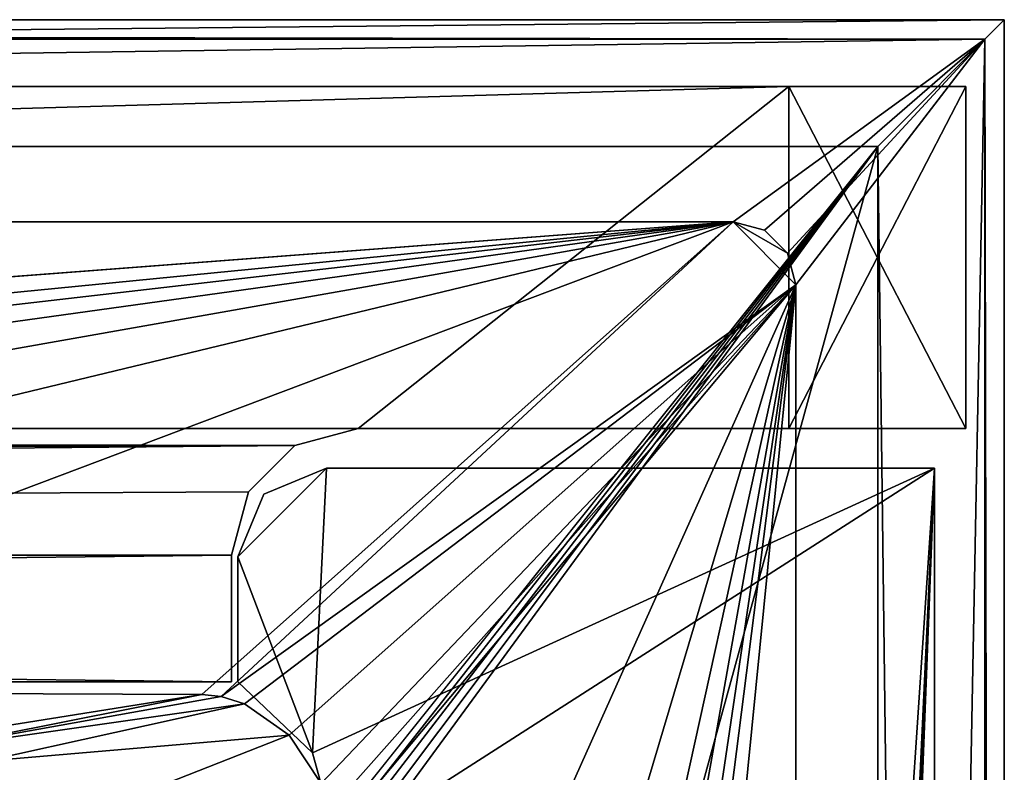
# Model space of a CAD drawing. Header units: metres. Extents: x -1004 to 0, y -808 to 0.
# Tile 135 of 135: x -78 to 0, y -59 to 0. Entities that reach past the tile are written whole.
import ezdxf

# ---------------------------------------------------------------- set-up
doc = ezdxf.new("R2010")
doc.units = ezdxf.units.M

msp = doc.modelspace()

# ---------------------------------------------------------------- linework, layer by layer
at = {"layer": 'top'}
for points in [[(-17.027203, -5.267202, 163.059998), (-987.0271, -5.267202, 163.059998), (-17.027203, -5.267202, 176.059509)], [(-987.0271, -5.267202, 163.059998), (-987.0271, -5.267202, 176.059265), (-17.027203, -5.267202, 176.059509)], [(-17.027203, -5.267202, 176.059509), (-987.0271, -5.267202, 176.059265), (-987.0271, -5.267202, 2050.060059)], [(-987.0271, -5.267202, 2063.060059), (-17.027203, -5.267202, 2063.060059), (-987.0271, -5.267202, 2050.060059)], [(-17.027203, -5.267202, 2063.060059), (-17.027203, -5.267202, 2050.060059), (-987.0271, -5.267202, 2050.060059)], [(-987.0271, -5.267202, 2050.060059), (-17.027203, -5.267202, 2050.060059), (-17.027203, -5.267202, 176.059509)], [(-953.0271, -32.2672, 2063.060059), (-17.027203, -5.267202, 2063.060059), (-987.0271, -5.267202, 2063.060059)], [(-987.0271, -5.267202, 163.059998), (-17.027203, -5.267202, 163.059998), (-953.0271, -32.2672, 163.059998)], [(-953.0271, -32.2672, 2063.060059), (-51.027081, -32.2672, 2063.060059), (-17.027203, -5.267202, 2063.060059)], [(-953.0271, -32.2672, 163.059998), (-17.027203, -5.267202, 163.059998), (-51.027081, -32.2672, 163.059998)], [(-51.027081, -32.2672, 2063.060059), (-17.027203, -32.2672, 2063.060059), (-17.027203, -5.267202, 2063.060059)], [(-17.027203, -5.267202, 163.059998), (-17.027203, -32.2672, 163.059998), (-51.027081, -32.2672, 163.059998)], [(-17.027203, -5.267202, 163.059998), (-17.027203, -5.267202, 176.059509), (-17.027203, -32.2672, 163.059998)], [(-17.027203, -5.267202, 176.059509), (-17.027203, -32.2672, 176.059509), (-17.027203, -32.2672, 163.059998)], [(-17.027203, -5.267202, 176.059509), (-3.027202, -5.267202, 176.059509), (-17.027203, -32.2672, 176.059509)], [(-3.027202, -5.267202, 176.059509), (-3.027202, -32.2672, 176.059509), (-17.027203, -32.2672, 176.059509)], [(-17.027203, -5.267202, 2050.060059), (-3.027202, -5.267202, 2050.060059), (-17.027203, -5.267202, 176.059509)], [(-17.027203, -5.267202, 176.059509), (-3.027202, -5.267202, 2050.060059), (-3.027202, -5.267202, 176.059509)], [(-17.027203, -32.2672, 2050.060059), (-17.027203, -5.267202, 2050.060059), (-17.027203, -32.2672, 2063.060059)], [(-17.027203, -5.267202, 2050.060059), (-17.027203, -5.267202, 2063.060059), (-17.027203, -32.2672, 2063.060059)], [(-3.027202, -5.267202, 2050.060059), (-17.027203, -5.267202, 2050.060059), (-3.027202, -32.2672, 2050.060059)], [(-17.027203, -5.267202, 2050.060059), (-17.027203, -32.2672, 2050.060059), (-3.027202, -32.2672, 2050.060059)], [(-3.027202, -5.267202, 176.059509), (-3.027202, -5.267202, 2050.060059), (-3.027202, -32.2672, 176.059509)], [(-3.027202, -5.267202, 2050.060059), (-3.027202, -32.2672, 2050.060059), (-3.027202, -32.2672, 176.059509)], [(-948.0271, -33.606949, 2063.060059), (-56.027115, -33.606968, 2063.060059), (-953.0271, -32.2672, 2063.060059)], [(-56.027115, -33.606968, 2063.060059), (-51.027081, -32.2672, 2063.060059), (-953.0271, -32.2672, 2063.060059)], [(-51.027081, -32.2672, 163.059998), (-56.027115, -33.606968, 163.059998), (-953.0271, -32.2672, 163.059998)], [(-56.027115, -33.606968, 163.059998), (-948.0271, -33.606949, 163.059998), (-953.0271, -32.2672, 163.059998)], [(-56.027115, -33.606968, 163.059998), (-51.027081, -32.2672, 163.059998), (-56.027115, -33.606968, 2063.060059)], [(-51.027081, -32.2672, 163.059998), (-51.027081, -32.2672, 2063.060059), (-56.027115, -33.606968, 2063.060059)], [(-17.027203, -32.2672, 2063.060059), (-51.027081, -32.2672, 2063.060059), (-17.027203, -32.2672, 2050.060059)], [(-51.027081, -32.2672, 2063.060059), (-17.027203, -32.2672, 176.059509), (-17.027203, -32.2672, 2050.060059)], [(-51.027081, -32.2672, 2063.060059), (-51.027081, -32.2672, 163.059998), (-17.027203, -32.2672, 176.059509)], [(-51.027081, -32.2672, 163.059998), (-17.027203, -32.2672, 163.059998), (-17.027203, -32.2672, 176.059509)], [(-17.027203, -32.2672, 2050.060059), (-17.027203, -32.2672, 176.059509), (-3.027202, -32.2672, 176.059509)], [(-3.027202, -32.2672, 176.059509), (-3.027202, -32.2672, 2050.060059), (-17.027203, -32.2672, 2050.060059)], [(-948.0271, -33.606949, 2063.060059), (-944.366821, -37.2672, 2063.060059), (-56.027115, -33.606968, 2063.060059)], [(-56.027115, -33.606968, 163.059998), (-944.366821, -37.2672, 163.059998), (-948.0271, -33.606949, 163.059998)], [(-944.366821, -37.2672, 2063.060059), (-943.0271, -42.2672, 2063.060059), (-56.027115, -33.606968, 2063.060059)], [(-943.0271, -42.2672, 163.059998), (-944.366821, -37.2672, 163.059998), (-56.027115, -33.606968, 163.059998)], [(-56.027115, -33.606968, 2063.060059), (-943.0271, -42.2672, 2063.060059), (-59.687374, -37.267273, 2063.060059)], [(-59.687374, -37.267273, 163.059998), (-943.0271, -42.2672, 163.059998), (-56.027115, -33.606968, 163.059998)], [(-59.687374, -37.267273, 163.059998), (-56.027115, -33.606968, 163.059998), (-59.687374, -37.267273, 2063.060059)], [(-56.027115, -33.606968, 163.059998), (-56.027115, -33.606968, 2063.060059), (-59.687374, -37.267273, 2063.060059)], [(-943.0271, -42.2672, 2063.060059), (-61.027081, -42.267323, 2063.060059), (-59.687374, -37.267273, 2063.060059)], [(-59.687374, -37.267273, 163.059998), (-61.027081, -42.267323, 163.059998), (-943.0271, -42.2672, 163.059998)], [(-61.027081, -42.267323, 163.059998), (-59.687374, -37.267273, 163.059998), (-61.027081, -42.267323, 2063.060059)], [(-59.687374, -37.267273, 163.059998), (-59.687374, -37.267273, 2063.060059), (-61.027081, -42.267323, 2063.060059)], [(-943.0271, -42.2672, 2063.060059), (-943.0271, -52.26717, 2063.060059), (-61.027081, -42.267323, 2063.060059)], [(-61.027081, -42.267323, 163.059998), (-61.026958, -52.26717, 163.059998), (-943.0271, -42.2672, 163.059998)], [(-943.0271, -42.2672, 163.059998), (-61.026958, -52.26717, 163.059998), (-943.0271, -52.26717, 163.059998)], [(-943.0271, -52.26717, 2063.060059), (-61.026958, -52.26717, 2063.060059), (-61.027081, -42.267323, 2063.060059)], [(-61.026958, -52.26717, 163.059998), (-61.027081, -42.267323, 163.059998), (-61.026958, -52.26717, 2063.060059)], [(-61.027081, -42.267323, 163.059998), (-61.027081, -42.267323, 2063.060059), (-61.026958, -52.26717, 2063.060059)], [(-943.0271, -52.26717, 2063.060059), (-428.863464, -52.26717, 2035.059937), (-61.026958, -52.26717, 2063.060059)], [(-61.026958, -52.26717, 163.059998), (-407.772705, -52.26717, 179.05925), (-943.0271, -52.26717, 163.059998)], [(-428.863464, -52.26717, 2035.059937), (-376.130707, -52.26717, 2033.806885), (-61.026958, -52.26717, 2063.060059)], [(-387.05249, -52.26717, 179.74173), (-407.772705, -52.26717, 179.05925), (-61.026958, -52.26717, 163.059998)], [(-366.171051, -52.26717, 181.828079), (-387.05249, -52.26717, 179.74173), (-61.026958, -52.26717, 163.059998)], [(-61.026958, -52.26717, 2063.060059), (-376.130707, -52.26717, 2033.806885), (-323.517303, -52.26717, 2030.046021)], [(-345.062103, -52.26717, 185.403137), (-366.171051, -52.26717, 181.828079), (-61.026958, -52.26717, 163.059998)], [(-61.026958, -52.26717, 163.059998), (-323.424683, -52.26717, 190.665115), (-345.062103, -52.26717, 185.403137)], [(-61.026958, -52.26717, 2063.060059), (-323.517303, -52.26717, 2030.046021), (-155.788605, -52.26717, 2035.012573)], [(-301.283936, -52.26717, 197.828186), (-323.424683, -52.26717, 190.665115), (-61.026958, -52.26717, 163.059998)], [(-278.817078, -52.26717, 207.085617), (-301.283936, -52.26717, 197.828186), (-61.026958, -52.26717, 163.059998)], [(-61.026958, -52.26717, 163.059998), (-183.543732, -52.26717, 219.960983), (-278.817078, -52.26717, 207.085617)], [(-158.042908, -52.26717, 215.626266), (-183.543732, -52.26717, 219.960983), (-61.026958, -52.26717, 163.059998)], [(-146.463577, -52.26717, 214.199509), (-158.042908, -52.26717, 215.626266), (-61.026958, -52.26717, 163.059998)], [(-155.788605, -52.26717, 2035.012573), (-122.949295, -52.26717, 2041.881958), (-61.026958, -52.26717, 2063.060059)], [(-61.026958, -52.26717, 163.059998), (-131.927307, -52.26717, 212.860947), (-146.463577, -52.26717, 214.199509)], [(-105.380066, -52.26717, 211.601089), (-131.927307, -52.26717, 212.860947), (-61.026958, -52.26717, 163.059998)], [(-122.949295, -52.26717, 2041.881958), (-89.060616, -52.26717, 2045.058105), (-61.026958, -52.26717, 2063.060059)], [(-78.090347, -52.2673, 211.625961), (-105.380066, -52.26717, 211.601089), (-61.026958, -52.26717, 163.059998)], [(-61.026958, -52.26717, 2063.060059), (-89.060616, -52.26717, 2045.058105), (-90.103485, -52.26717, 1961.714844)], [(-90.103485, -52.26717, 1961.714844), (-86.388184, -52.26717, 1878.44812), (-61.026958, -52.26717, 2063.060059)], [(-86.388184, -52.26717, 1878.44812), (-80.135689, -52.26717, 1795.32666), (-61.026958, -52.26717, 2063.060059)], [(-61.026958, -52.26717, 2063.060059), (-80.135689, -52.26717, 1795.32666), (-78.027222, -52.26717, 1712.00293)], [(-61.026958, -52.26717, 163.059998), (-78.033905, -52.26717, 211.61731), (-78.090347, -52.2673, 211.625961)], [(-78.027542, -52.26717, 317.034698), (-78.033905, -52.26717, 211.61731), (-61.026958, -52.26717, 163.059998)], [(-78.02742, -52.26717, 433.010529), (-78.027542, -52.26717, 317.034698), (-61.026958, -52.26717, 163.059998)], [(-61.026958, -52.26717, 163.059998), (-78.027336, -52.26717, 549.022949), (-78.02742, -52.26717, 433.010529)], [(-78.027306, -52.26717, 607.035706), (-78.027336, -52.26717, 549.022949), (-61.026958, -52.26717, 163.059998)], [(-78.026993, -52.266907, 665.035706), (-78.027306, -52.26717, 607.035706), (-61.026958, -52.26717, 163.059998)], [(-61.026958, -52.26717, 163.059998), (-78.027275, -52.26717, 690.122986), (-78.026993, -52.266907, 665.035706)], [(-78.027267, -52.26717, 740.771423), (-78.027275, -52.26717, 690.122986), (-61.026958, -52.26717, 163.059998)], [(-61.026958, -52.26717, 163.059998), (-78.02726, -52.26717, 807.202698), (-78.027267, -52.26717, 771.7276)], [(-78.027267, -52.26717, 771.7276), (-78.027267, -52.26717, 740.771423), (-61.026958, -52.26717, 163.059998)], [(-78.027245, -52.26717, 939.959534), (-78.02726, -52.26717, 851.534851), (-61.026958, -52.26717, 163.059998)], [(-78.02726, -52.26717, 851.534851), (-78.02726, -52.26717, 807.202698), (-61.026958, -52.26717, 163.059998)], [(-61.026958, -52.26717, 163.059998), (-78.027237, -52.26717, 1027.725098), (-78.027245, -52.26717, 939.959534)], [(-78.027229, -52.26717, 1115.399292), (-78.027237, -52.26717, 1027.725098), (-61.026958, -52.26717, 163.059998)], [(-78.027222, -52.26717, 1203.58728), (-78.027229, -52.26717, 1115.399292), (-61.026958, -52.26717, 2063.060059)], [(-61.026958, -52.26717, 2063.060059), (-78.027229, -52.26717, 1115.399292), (-61.026958, -52.26717, 163.059998)], [(-78.027168, -52.26664, 1378.559326), (-78.027222, -52.26717, 1203.58728), (-61.026958, -52.26717, 2063.060059)], [(-78.027222, -52.26717, 1712.00293), (-78.027168, -52.26664, 1378.559326), (-61.026958, -52.26717, 2063.060059)]]:
    msp.add_3dface(points, dxfattribs=at)
at = {"layer": 'top01'}
for points in [[(-54.633179, -57.865437, 163.059708), (-60.519489, -42.401562, 163.059708), (-53.519489, -35.401562, 163.059708)], [(-53.519489, -35.401562, 163.059708), (-60.519489, -42.401562, 163.059708), (-58.469238, -37.451817, 163.059708)], [(-58.469238, -37.451817, 2063.059814), (-60.519489, -42.401562, 2063.059814), (-53.519489, -35.401562, 2063.059814)], [(-60.519489, -42.401562, 2063.059814), (-54.633179, -57.865437, 2063.059814), (-53.519489, -35.401562, 2063.059814)], [(-58.469238, -37.451817, 2063.059814), (-53.519489, -35.401562, 2063.059814), (-58.469238, -37.451817, 163.059708)], [(-53.519489, -35.401562, 2063.059814), (-53.519489, -35.401562, 163.059708), (-58.469238, -37.451817, 163.059708)], [(-52.518909, -65.543846, 163.059708), (-54.633179, -57.865437, 163.059708), (-5.519217, -35.401562, 163.059708)], [(-5.519217, -35.401562, 163.059708), (-54.633179, -57.865437, 163.059708), (-53.519489, -35.401562, 163.059708)], [(-53.519489, -35.401562, 2063.059814), (-54.633179, -57.865437, 2063.059814), (-5.519217, -35.401562, 2063.059814)], [(-54.633179, -57.865437, 2063.059814), (-52.518909, -65.543846, 2063.059814), (-5.519217, -35.401562, 2063.059814)], [(-53.519489, -35.401562, 163.059708), (-53.519489, -35.401562, 2063.059814), (-5.519217, -35.401562, 163.059708)], [(-53.519489, -35.401562, 2063.059814), (-5.519217, -35.401562, 2063.059814), (-5.519217, -35.401562, 163.059708)], [(-5.519217, -35.401562, 163.059708), (-38.838268, -744.103516, 163.059708), (-52.518909, -738.401428, 163.059708)], [(-52.518909, -738.401428, 163.059708), (-52.518909, -65.543846, 163.059708), (-5.519217, -35.401562, 163.059708)], [(-5.519217, -35.401562, 2063.059814), (-52.518909, -65.543846, 2063.059814), (-52.518909, -738.401428, 2063.059814)], [(-38.838268, -744.103516, 2063.059814), (-5.519217, -35.401562, 2063.059814), (-52.518909, -738.401428, 2063.059814)], [(-5.519217, -35.401562, 163.059708), (-35.448151, -746.330383, 163.059708), (-38.838268, -744.103516, 163.059708)], [(-38.838268, -744.103516, 2063.059814), (-35.448151, -746.330383, 2063.059814), (-5.519217, -35.401562, 2063.059814)], [(-33.221333, -749.720459, 163.059708), (-35.448151, -746.330383, 163.059708), (-5.519217, -35.401562, 163.059708)], [(-35.448151, -746.330383, 2063.059814), (-33.221333, -749.720459, 2063.059814), (-5.519217, -35.401562, 2063.059814)], [(-5.519217, -789.40155, 163.059708), (-33.221333, -749.720459, 163.059708), (-5.519217, -35.401562, 163.059708)], [(-5.519217, -35.401562, 2063.059814), (-33.221333, -749.720459, 2063.059814), (-5.519217, -789.40155, 2063.059814)], [(-5.519217, -789.40155, 163.059708), (-5.519217, -35.401562, 163.059708), (-5.519217, -789.40155, 173.920044)], [(-5.519217, -35.401562, 163.059708), (-5.519217, -35.401562, 2063.059814), (-5.519217, -789.40155, 173.920044)], [(-5.519217, -789.40155, 173.920044), (-5.519217, -35.401562, 2063.059814), (-5.519217, -789.40155, 2051.920166)], [(-5.519217, -35.401562, 2063.059814), (-5.519217, -789.40155, 2063.059814), (-5.519217, -789.40155, 2051.920166)], [(-60.519489, -42.401562, 2063.059814), (-58.469238, -37.451817, 2063.059814), (-60.519489, -42.401562, 163.059708)], [(-58.469238, -37.451817, 2063.059814), (-58.469238, -37.451817, 163.059708), (-60.519489, -42.401562, 163.059708)], [(-54.633179, -57.865437, 163.059708), (-60.519489, -52.277039, 163.059708), (-60.519489, -42.401562, 163.059708)], [(-60.519489, -42.401562, 2063.059814), (-60.519489, -52.277039, 2063.059814), (-54.633179, -57.865437, 2063.059814)], [(-60.519489, -52.277039, 2063.059814), (-60.519489, -42.401562, 2063.059814), (-60.519489, -52.277039, 163.059708)], [(-60.519489, -42.401562, 2063.059814), (-60.519489, -42.401562, 163.059708), (-60.519489, -52.277039, 163.059708)], [(-60.519489, -52.277039, 2063.059814), (-60.519489, -52.277039, 163.059708), (-54.633179, -57.865437, 2063.059814)], [(-60.519489, -52.277039, 163.059708), (-54.633179, -57.865437, 163.059708), (-54.633179, -57.865437, 2063.059814)], [(-54.633179, -57.865437, 2063.059814), (-54.633179, -57.865437, 163.059708), (-52.518909, -65.543846, 2063.059814)], [(-54.633179, -57.865437, 163.059708), (-52.518909, -65.543846, 163.059708), (-52.518909, -65.543846, 2063.059814)]]:
    msp.add_3dface(points, dxfattribs=at)
at = {"layer": 'top0123411'}
for points in [[(-1002.510071, -1.527202, 175), (-1.527202, -1.527202, 175), (-1004.037292, 0)], [(-1.527202, -1.527202, 175), (0, 0), (-1004.037292, 0)], [(0, 0), (-994.037292, -10), (-1004.037292, 0)], [(-10, -10), (-994.037292, -10), (0, 0)], [(-0.000011, -804.032166), (-10, -10), (0, 0)], [(0, 0), (-1.527202, -1.527202, 175), (-0.000011, -804.032166)], [(-1002.510071, -1.527202, 175), (-982.615723, -15.961353, 175), (-1.527202, -1.527202, 175)], [(-982.615723, -15.961353, 175), (-21.421595, -15.961353, 175), (-1.527202, -1.527202, 175)], [(-1.527202, -1.527202, 175), (-21.421595, -15.961353, 175), (-18.941496, -16.625895, 175)], [(-18.941496, -16.625895, 175), (-17.125937, -18.441454, 175), (-1.527202, -1.527202, 175)], [(-17.125937, -18.441454, 175), (-16.461397, -20.921553, 175), (-1.527202, -1.527202, 175)], [(-16.461397, -20.921553, 175), (-16.461384, -783.110596, 175), (-1.527202, -1.527202, 175)], [(-1.527202, -1.527202, 175), (-16.461384, -783.110596, 175), (-1.527213, -802.504944, 175)], [(-1.527202, -1.527202, 175), (-1.527213, -802.504944, 175), (-0.000011, -804.032166)], [(-994.037292, -10, 90), (-994.037292, -10), (-10, -10, 90)], [(-994.037292, -10), (-10, -10), (-10, -10, 90)], [(-10, -10, 90), (-502.018646, -625.846375, 90), (-994.037292, -10, 90)], [(-494.003571, -626.560364, 90), (-502.018646, -625.846375, 90), (-10, -10, 90)], [(-485.779327, -628.854126, 90), (-494.003571, -626.560364, 90), (-10, -10, 90)], [(-477.800262, -632.855408, 90), (-485.779327, -628.854126, 90), (-10, -10, 90)], [(-10, -10, 90), (-470.61264, -638.481506, 90), (-477.800262, -632.855408, 90)], [(-217.024689, -763.271118, 90), (-470.61264, -638.481506, 90), (-10, -10, 90)], [(-10.00001, -794.032166, 90), (-217.024689, -763.271118, 90), (-10, -10, 90)], [(-10.00001, -794.032166), (-10, -10), (-0.000011, -804.032166)], [(-10, -10, 90), (-10, -10), (-10.00001, -794.032166, 90)], [(-10, -10), (-10.00001, -794.032166), (-10.00001, -794.032166, 90)], [(-982.615723, -15.961353, 163.059708), (-502.018616, -52.467403, 163.059708), (-21.421595, -15.961353, 163.059708)], [(-982.615723, -15.961353, 163.059708), (-21.421595, -15.961353, 163.059708), (-982.615723, -15.961353, 175)], [(-21.421595, -15.961353, 163.059708), (-21.421595, -15.961353, 175), (-982.615723, -15.961353, 175)], [(-502.018616, -52.467403, 163.059708), (-393.460449, -52.505119, 163.059708), (-21.421595, -15.961353, 163.059708)], [(-21.421595, -15.961353, 163.059708), (-393.460449, -52.505119, 163.059708), (-338.880219, -52.554417, 163.059708)], [(-338.880219, -52.554417, 163.059708), (-285.483551, -52.625134, 163.059708), (-21.421595, -15.961353, 163.059708)], [(-285.483551, -52.625134, 163.059708), (-229.452408, -52.72739, 163.059708), (-21.421595, -15.961353, 163.059708)], [(-21.421595, -15.961353, 163.059708), (-229.452408, -52.72739, 163.059708), (-174.494446, -52.861675, 163.059708)], [(-174.494446, -52.861675, 163.059708), (-119.798225, -53.035728, 163.059708), (-21.421595, -15.961353, 163.059708)], [(-119.798225, -53.035728, 163.059708), (-63.35807, -53.268463, 163.059708), (-21.421595, -15.961353, 163.059708)], [(-21.421595, -15.961353, 163.059708), (-63.35807, -53.268463, 163.059708), (-61.838451, -53.43354, 163.059708)], [(-21.421595, -15.961353, 163.059708), (-61.838451, -53.43354, 163.059708), (-16.461397, -20.921553, 163.059708)], [(-17.125937, -18.441454, 163.059708), (-21.421595, -15.961353, 163.059708), (-16.461397, -20.921553, 163.059708)], [(-17.125937, -18.441454, 163.059708), (-18.941496, -16.625895, 163.059708), (-21.421595, -15.961353, 163.059708)], [(-21.421595, -15.961353, 175), (-21.421595, -15.961353, 163.059708), (-18.941496, -16.625895, 175)], [(-21.421595, -15.961353, 163.059708), (-18.941496, -16.625895, 163.059708), (-18.941496, -16.625895, 175)], [(-18.941496, -16.625895, 175), (-18.941496, -16.625895, 163.059708), (-17.125937, -18.441454, 163.059708)], [(-17.125937, -18.441454, 163.059708), (-17.125937, -18.441454, 175), (-18.941496, -16.625895, 175)], [(-16.461397, -20.921553, 163.059708), (-16.461397, -20.921553, 175), (-17.125937, -18.441454, 163.059708)], [(-16.461397, -20.921553, 175), (-17.125937, -18.441454, 175), (-17.125937, -18.441454, 163.059708)], [(-16.461397, -20.921553, 163.059708), (-61.838451, -53.43354, 163.059708), (-60.002983, -54.018009, 163.059708)], [(-60.002983, -54.018009, 163.059708), (-56.462109, -56.471474, 163.059708), (-16.461397, -20.921553, 163.059708)], [(-56.462109, -56.471474, 163.059708), (-53.957417, -60.290379, 163.059708), (-16.461397, -20.921553, 163.059708)], [(-16.461397, -20.921553, 163.059708), (-53.957417, -60.290379, 163.059708), (-53.309925, -62.457764, 163.059708)], [(-53.739807, -314.006897, 163.059708), (-53.781029, -397.188965, 163.059708), (-16.461397, -20.921553, 163.059708)], [(-16.461397, -20.921553, 163.059708), (-53.781029, -397.188965, 163.059708), (-16.461384, -783.110596, 163.059708)], [(-53.681244, -271.463379, 163.059708), (-53.739807, -314.006897, 163.059708), (-16.461397, -20.921553, 163.059708)], [(-16.461397, -20.921553, 163.059708), (-53.600178, -229.999771, 163.059708), (-53.681244, -271.463379, 163.059708)], [(-53.498283, -188.771317, 163.059708), (-53.600178, -229.999771, 163.059708), (-16.461397, -20.921553, 163.059708)], [(-53.369865, -144.706863, 163.059708), (-53.498283, -188.771317, 163.059708), (-16.461397, -20.921553, 163.059708)], [(-16.461397, -20.921553, 163.059708), (-53.234406, -103.034645, 163.059708), (-53.369865, -144.706863, 163.059708)], [(-53.309925, -62.457764, 163.059708), (-53.101597, -64.630684, 163.059708), (-16.461397, -20.921553, 163.059708)], [(-53.101597, -64.630684, 163.059708), (-53.234406, -103.034645, 163.059708), (-16.461397, -20.921553, 163.059708)], [(-16.461397, -20.921553, 175), (-16.461397, -20.921553, 163.059708), (-16.461384, -783.110596, 175)], [(-16.461397, -20.921553, 163.059708), (-16.461384, -783.110596, 163.059708), (-16.461384, -783.110596, 175)], [(-119.798225, -53.035728, 163.059708), (-89.600311, -57.459549, 140.357147), (-63.35807, -53.268463, 163.059708)], [(-63.35807, -53.268463, 163.059708), (-89.600311, -57.459549, 140.357147), (-85.087982, -57.596992, 140.753189)], [(-85.087982, -57.596992, 140.753189), (-61.838451, -53.43354, 163.059708), (-63.35807, -53.268463, 163.059708)], [(-60.002983, -54.018009, 163.059708), (-61.838451, -53.43354, 163.059708), (-85.087982, -57.596992, 140.753189)], [(-80.493828, -58.53801, 141.10968), (-60.002983, -54.018009, 163.059708), (-85.087982, -57.596992, 140.753189)], [(-56.462109, -56.471474, 163.059708), (-60.002983, -54.018009, 163.059708), (-80.493828, -58.53801, 141.10968)], [(-53.957417, -60.290379, 163.059708), (-56.462109, -56.471474, 163.059708), (-89.225052, -69.337914, 118.812759)], [(-89.225052, -69.337914, 118.812759), (-56.462109, -56.471474, 163.059708), (-80.493828, -58.53801, 141.10968)]]:
    msp.add_3dface(points, dxfattribs=at)

doc.saveas('drawing.dxf')
